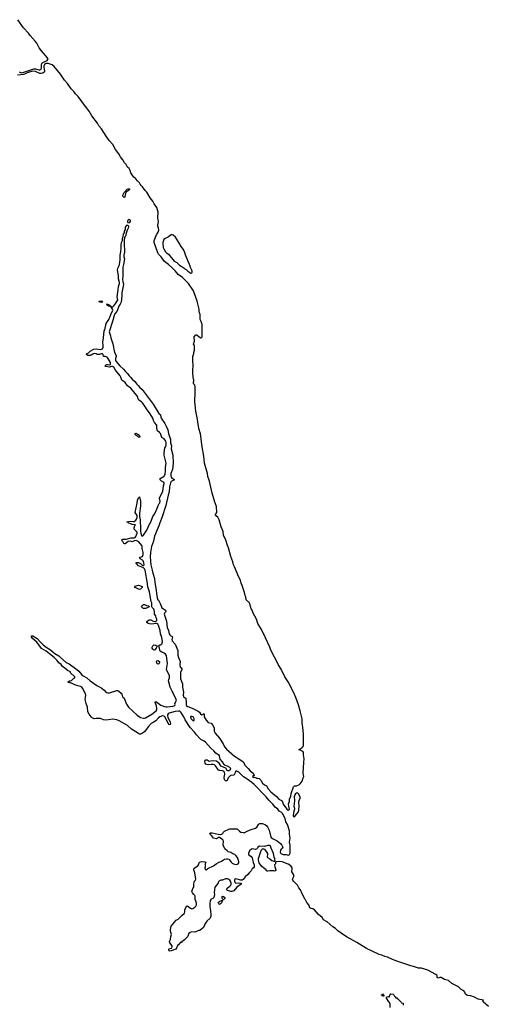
# Model space of a CAD drawing. Header units: inches. Extents: x 1603746 to 1744129, y 385869 to 533836.
# Tile 104 of 105: x 1674537 to 1683670, y 495591 to 514770. Entities that reach past the tile are written whole.
import ezdxf

# ---------------------------------------------------------------- set-up
doc = ezdxf.new("R2010")
doc.units = ezdxf.units.IN
doc.header["$MEASUREMENT"] = 0
for name, color, linetype in [('B6479', 7, 'Continuous'), ('B6489', 7, 'Continuous'), ('B6570', 7, 'Continuous'), ('B6571', 7, 'Continuous'), ('B6580', 7, 'Continuous')]:
    doc.layers.add(name, color=color, linetype=linetype)

msp = doc.modelspace()

# ---------------------------------------------------------------- linework, layer by layer
at = {"layer": 'B6479', "color": 6, "elevation": 200}
for points in [[(1680000, 497830), (1679977, 497857), (1679950, 497912), (1679872, 497990), (1679860, 498010), (1679856, 498030), (1679875, 498070), (1679879, 498090), (1679877, 498110), (1679843, 498170), (1679850, 498230), (1679848, 498250), (1679822, 498290), (1679770, 498322), (1679650, 498367), (1679610, 498370), (1679537, 498363), (1679525, 498355), (1679522, 498330), (1679505, 498310), (1679507, 498270), (1679531, 498210), (1679526, 498194), (1679510, 498184), (1679489, 498189), (1679410, 498193), (1679370, 498181), (1679363, 498183), (1679350, 498189), (1679338, 498210), (1679317, 498230), (1679288, 498248), (1679257, 498277), (1679206, 498346), (1679195, 498370), (1679189, 498410), (1679191, 498430), (1679213, 498487), (1679230, 498550), (1679250, 498598), (1679270, 498619), (1679290, 498619), (1679311, 498610), (1679367, 498530), (1679367, 498510), (1679359, 498470), (1679366, 498450), (1679410, 498427), (1679450, 498391), (1679490, 498379), (1679510, 498378), (1679516, 498384), (1679510, 498422), (1679496, 498456), (1679485, 498530), (1679436, 498630), (1679428, 498670), (1679404, 498684), (1679370, 498683), (1679310, 498662), (1679210, 498670), (1679177, 498650), (1679170, 498630), (1679150, 498610), (1679130, 498604), (1679070, 498616), (1679050, 498609), (1679025, 498590), (1679002, 498550), (1678996, 498530), (1678997, 498510), (1679048, 498468), (1679065, 498445), (1679090, 498350), (1679106, 498310), (1679107, 498270), (1679092, 498248), (1679070, 498227), (1679048, 498192), (1679010, 498154), (1678983, 498117), (1678930, 498077), (1678913, 498047), (1678890, 498020), (1678870, 498011), (1678850, 498009), (1678750, 498036), (1678730, 498026), (1678724, 498010), (1678726, 497986), (1678733, 497970), (1678750, 497953), (1678830, 497956), (1678852, 497950), (1678852, 497932), (1678767, 497870), (1678710, 497804), (1678670, 497789), (1678650, 497789), (1678586, 497810), (1678566, 497830), (1678578, 497850), (1678634, 497890), (1678650, 497911), (1678658, 497930), (1678659, 497950), (1678644, 497990), (1678631, 498011), (1678610, 498025), (1678590, 498033), (1678548, 498032), (1678490, 498009), (1678454, 498006), (1678410, 497983), (1678402, 497958), (1678380, 497920), (1678337, 497870), (1678328, 497768), (1678332, 497730), (1678322, 497670), (1678302, 497650), (1678270, 497636), (1678249, 497611), (1678241, 497550), (1678240, 497490), (1678258, 497410), (1678264, 497336), (1678262, 497310), (1678250, 497269), (1678187, 497210), (1678148, 497152), (1678118, 497090), (1678090, 497059), (1678050, 497029), (1678030, 497029), (1678010, 497022), (1677970, 497001), (1677950, 496997), (1677890, 497005), (1677858, 496990), (1677836, 496970), (1677810, 496904), (1677750, 496849), (1677694, 496810), (1677692, 496790), (1677670, 496798), (1677630, 496748), (1677610, 496738), (1677596, 496684), (1677578, 496662), (1677490, 496633), (1677470, 496629), (1677450, 496635), (1677441, 496650), (1677444, 496670), (1677493, 496687), (1677509, 496710), (1677509, 496730), (1677462, 496790), (1677458, 496810), (1677462, 496830), (1677475, 496850), (1677481, 496910), (1677493, 496950), (1677492, 496972), (1677476, 497016), (1677475, 497050), (1677487, 497110), (1677589, 497230), (1677628, 497252), (1677698, 497322), (1677750, 497365), (1677755, 497390), (1677755, 497430), (1677790, 497502), (1677810, 497512), (1677865, 497465), (1677890, 497453), (1677910, 497454), (1677950, 497481), (1677970, 497504), (1677981, 497530), (1677985, 497555), (1677976, 497590), (1677958, 497630), (1677956, 497696), (1677949, 497710), (1677929, 497730), (1677905, 497765), (1677895, 497790), (1677914, 497846), (1677928, 497870), (1677928, 497928), (1677937, 497970), (1677944, 497990), (1677961, 498010), (1677967, 498033), (1677965, 498070), (1677950, 498150), (1677929, 498210), (1677929, 498230), (1677937, 498243), (1678010, 498291), (1678025, 498310), (1678033, 498347), (1678041, 498359), (1678090, 498371), (1678146, 498366), (1678162, 498362), (1678171, 498351), (1678158, 498342), (1678153, 498327), (1678150, 498270), (1678145, 498250), (1678150, 498219), (1678170, 498213), (1678201, 498239), (1678312, 498288), (1678367, 498330), (1678410, 498355), (1678470, 498378), (1678530, 498417), (1678570, 498427), (1678590, 498426), (1678615, 498415), (1678659, 498359), (1678680, 498340), (1678707, 498327), (1678730, 498320), (1678770, 498317), (1678795, 498325), (1678810, 498345), (1678811, 498370), (1678791, 498430), (1678782, 498450), (1678750, 498491), (1678730, 498509), (1678690, 498524), (1678650, 498549), (1678603, 498563), (1678578, 498578), (1678538, 498618), (1678502, 498690), (1678500, 498710), (1678510, 498750), (1678508, 498770), (1678493, 498793), (1678430, 498841), (1678410, 498839), (1678370, 498815), (1678314, 498830), (1678292, 498850), (1678276, 498876), (1678244, 498910), (1678248, 498930), (1678290, 498933), (1678403, 498903), (1678450, 498896), (1678475, 498905), (1678530, 498963), (1678610, 499002), (1678632, 499008), (1678732, 499012), (1678770, 499009), (1678783, 499003), (1678822, 498962), (1678846, 498946), (1678890, 498935), (1678910, 498934), (1678970, 498966), (1679045, 498995), (1679130, 499020), (1679156, 499044), (1679190, 499096), (1679209, 499111), (1679245, 499115), (1679270, 499110), (1679330, 499087), (1679353, 499070), (1679366, 499050), (1679401, 498981), (1679426, 498870), (1679441, 498841), (1679475, 498815), (1679558, 498778), (1679622, 498722), (1679649, 498690), (1679665, 498650), (1679655, 498630), (1679630, 498610), (1679619, 498590), (1679614, 498554), (1679627, 498530), (1679670, 498506), (1679730, 498506), (1679770, 498495), (1679790, 498501), (1679797, 498510), (1679805, 498535), (1679811, 498589), (1679807, 498627), (1679808, 498690), (1679797, 498750), (1679805, 498830), (1679793, 498907), (1679793, 498970), (1679758, 499090), (1679725, 499145), (1679709, 499210), (1679657, 499310), (1679630, 499333), (1679593, 499353), (1679566, 499390), (1679514, 499434), (1679469, 499490), (1679390, 499567), (1679342, 499630), (1679108, 499870), (1679061, 499910), (1678970, 499976), (1678932, 500000)], [(1678601, 500000), (1678601, 499999), (1678583, 499950), (1678570, 499943), (1678550, 499944), (1678535, 499955), (1678526, 499970), (1678525, 500000)], [(1679145, 500000), (1679150, 499998), (1679170, 499997), (1679206, 499986), (1679218, 499978), (1679237, 499957), (1679270, 499896), (1679310, 499863), (1679344, 499844), (1679381, 499790), (1679433, 499730), (1679539, 499639), (1679590, 499587), (1679640, 499560), (1679657, 499537), (1679673, 499490), (1679744, 499390), (1679770, 499374), (1679790, 499385), (1679793, 499390), (1679780, 499450), (1679778, 499490), (1679794, 499546), (1679796, 499590), (1679822, 499638), (1679826, 499694), (1679870, 499830), (1679890, 499844), (1679930, 499844), (1679990, 499870), (1680000, 499885)], [(1680000, 499633), (1679973, 499693), (1679950, 499708), (1679930, 499701), (1679910, 499688), (1679896, 499670), (1679884, 499630), (1679892, 499570), (1679889, 499490), (1679880, 499450), (1679883, 499430), (1679893, 499410), (1679893, 499390), (1679880, 499350), (1679867, 499270), (1679871, 499251), (1679890, 499242), (1679936, 499304), (1679970, 499338), (1679976, 499370), (1679984, 499450), (1679976, 499530), (1679981, 499559), (1680000, 499609)]]:
    msp.add_lwpolyline(points, dxfattribs=at)
for points in [[(1678430, 497538), (1678418, 497550), (1678408, 497572), (1678440, 497600), (1678468, 497612), (1678493, 497613), (1678482, 497598), (1678470, 497566), (1678450, 497548)], [(1678510, 497628), (1678486, 497650), (1678486, 497690), (1678490, 497694), (1678512, 497692), (1678534, 497670), (1678534, 497650)]]:
    msp.add_lwpolyline(points, close=True, dxfattribs=at)
at = {"layer": 'B6489', "color": 6, "elevation": 200}
for points in [[(1680000, 499885), (1680040, 499940), (1680062, 500000)], [(1680000, 499609), (1680000, 499610), (1680002, 499630), (1680000, 499633)], [(1683670, 495550), (1683570, 495638), (1683562, 495650), (1683575, 495670), (1683473, 495693), (1683398, 495730), (1683330, 495758), (1683270, 495763), (1683250, 495770), (1683228, 495788), (1683213, 495830), (1683190, 495856), (1683141, 495881), (1683087, 495930), (1682959, 495999), (1682892, 496052), (1682817, 496077), (1682750, 496115), (1682725, 496115), (1682690, 496100), (1682676, 496110), (1682671, 496150), (1682648, 496170), (1682490, 496254), (1682370, 496296), (1682310, 496294), (1682290, 496299), (1682213, 496330), (1682162, 496342), (1681906, 496426), (1681805, 496465), (1681707, 496510), (1681650, 496524), (1681594, 496550), (1681543, 496563), (1681295, 496675), (1681159, 496759), (1681110, 496795), (1680916, 496896), (1680870, 496934), (1680740, 497020), (1680690, 497069), (1680641, 497101), (1680530, 497199), (1680457, 497237), (1680430, 497282), (1680363, 497343), (1680281, 497430), (1680250, 497451), (1680216, 497456), (1680192, 497472), (1680170, 497531), (1680134, 497574), (1680110, 497623), (1680097, 497637), (1680070, 497696), (1680041, 497741), (1680010, 497818), (1680000, 497830)], [(1681755, 495530), (1681754, 495594), (1681745, 495625), (1681730, 495642), (1681688, 495710), (1681686, 495730), (1681710, 495742), (1681730, 495734), (1681742, 495738), (1681748, 495772), (1681768, 495792), (1681814, 495790), (1681830, 495774), (1681842, 495750), (1681857, 495737), (1681870, 495714), (1681890, 495714), (1681898, 495698), (1681910, 495694), (1681974, 495630), (1681978, 495618), (1682010, 495614), (1682013, 495573)]]:
    msp.add_lwpolyline(points, dxfattribs=at)
msp.add_lwpolyline([(1681610, 495748), (1681602, 495762), (1681590, 495766), (1681590, 495774), (1681602, 495778), (1681606, 495794), (1681610, 495794), (1681618, 495778), (1681634, 495770), (1681634, 495750), (1681630, 495748)], close=True, dxfattribs=at)
at = {"layer": 'B6570', "color": 6, "elevation": 200}
for points in [[(1678525, 500000), (1678525, 500010), (1678535, 500075), (1678527, 500110), (1678510, 500130), (1678490, 500139), (1678430, 500142), (1678414, 500150), (1678396, 500170), (1678355, 500235), (1678333, 500253), (1678310, 500264), (1678270, 500265), (1678210, 500253), (1678163, 500270), (1678149, 500290), (1678146, 500330), (1678154, 500346), (1678167, 500353), (1678190, 500352), (1678230, 500324), (1678290, 500339), (1678370, 500333), (1678405, 500310), (1678450, 500238), (1678467, 500227), (1678513, 500213), (1678550, 500194), (1678574, 500154), (1678585, 500145), (1678610, 500146), (1678650, 500170), (1678648, 500190), (1678630, 500206), (1678590, 500228), (1678544, 500244), (1678522, 500262), (1678491, 500311), (1678446, 500366), (1678434, 500430), (1678419, 500450), (1678385, 500465), (1678362, 500482), (1678318, 500530), (1678261, 500581), (1678155, 500695), (1678134, 500714), (1678070, 500751), (1678050, 500767), (1677981, 500841), (1677944, 500890), (1677862, 500982), (1677765, 501130), (1677733, 501193), (1677679, 501279), (1677658, 501298), (1677630, 501303), (1677570, 501294), (1677450, 501261), (1677429, 501250), (1677419, 501230), (1677418, 501210), (1677425, 501185), (1677472, 501088), (1677477, 501063), (1677470, 501034), (1677450, 501042), (1677430, 501070), (1677367, 501190), (1677350, 501204), (1677330, 501212), (1677321, 501210), (1677266, 501190), (1677242, 501170), (1677190, 501110), (1677137, 501083), (1677101, 501059), (1677042, 500998), (1676970, 500896), (1676931, 500870), (1676890, 500856), (1676870, 500856), (1676850, 500865), (1676801, 500901), (1676716, 500950), (1676639, 501019), (1676474, 501114), (1676432, 501132), (1676390, 501141), (1676350, 501142), (1676270, 501129), (1676208, 501128), (1676170, 501135), (1676110, 501157), (1676030, 501157), (1675990, 501151), (1675950, 501168), (1675930, 501189), (1675890, 501245), (1675864, 501290), (1675856, 501376), (1675830, 501448), (1675810, 501526), (1675821, 501570), (1675825, 501610), (1675813, 501650), (1675764, 501750), (1675749, 501769), (1675723, 501783), (1675670, 501794), (1675610, 501815), (1675550, 501847), (1675530, 501853), (1675506, 501850), (1675481, 501861), (1675479, 501870), (1675506, 501894), (1675550, 501901), (1675584, 501936), (1675609, 501950), (1675609, 501970), (1675528, 502050), (1675526, 502070), (1675470, 502095), (1675416, 502136), (1675374, 502174), (1675345, 502210), (1675303, 502243), (1675269, 502290), (1675210, 502349), (1675115, 502415), (1675050, 502470), (1674963, 502523), (1674913, 502593), (1674870, 502644), (1674790, 502715), (1674766, 502750), (1674766, 502770), (1674791, 502771), (1674878, 502718), (1674942, 502642), (1674996, 502590), (1675050, 502550), (1675137, 502497), (1675187, 502447), (1675222, 502422), (1675300, 502380), (1675330, 502347), (1675441, 502250), (1675500, 502220), (1675654, 502114), (1675690, 502083), (1675750, 502010), (1675772, 501992), (1675844, 501950), (1675910, 501891), (1676039, 501799), (1676136, 501750), (1676183, 501710), (1676225, 501665), (1676257, 501657), (1676290, 501658), (1676430, 501705), (1676450, 501702), (1676467, 501690), (1676515, 501650), (1676526, 501630), (1676541, 501581), (1676570, 501551), (1676620, 501440), (1676658, 501378), (1676824, 501224), (1676890, 501179), (1676950, 501165), (1676970, 501165), (1676990, 501172), (1677110, 501245), (1677197, 501310), (1677211, 501330), (1677213, 501350), (1677204, 501404), (1677178, 501470), (1677182, 501490), (1677190, 501492), (1677210, 501479), (1677290, 501418), (1677356, 501390), (1677383, 501383), (1677410, 501382), (1677530, 501401), (1677560, 501410), (1677570, 501430), (1677558, 501450), (1677590, 501508), (1677587, 501530), (1677570, 501572), (1677532, 501630), (1677523, 501670), (1677507, 501690), (1677470, 501770), (1677440, 501890), (1677443, 501917), (1677459, 501950), (1677455, 501990), (1677399, 502110), (1677416, 502230), (1677396, 502376), (1677391, 502391), (1677376, 502410), (1677350, 502430), (1677305, 502450), (1677278, 502470), (1677269, 502490), (1677265, 502530), (1677246, 502570), (1677256, 502584), (1677266, 502590), (1677290, 502595), (1677310, 502613), (1677318, 502650), (1677306, 502734), (1677282, 502810), (1677272, 502870), (1677243, 502970), (1677230, 502996), (1677210, 503008), (1677090, 502998), (1677038, 503010), (1677015, 503030), (1677015, 503050), (1677050, 503076), (1677070, 503083), (1677090, 503079), (1677136, 503056), (1677168, 503048), (1677190, 503047), (1677210, 503068), (1677210, 503090), (1677198, 503118), (1677190, 503157), (1677162, 503190), (1677167, 503233), (1677159, 503270), (1677150, 503290), (1677118, 503318), (1677111, 503330), (1677115, 503365), (1677110, 503410), (1677100, 503440), (1677077, 503550), (1677070, 503627), (1677050, 503686), (1677035, 503715), (1677031, 503790), (1676982, 504050), (1676970, 504076), (1676950, 504092), (1676850, 504132), (1676810, 504182), (1676798, 504190), (1676822, 504198), (1676850, 504195), (1676890, 504174), (1676923, 504143), (1676937, 504137), (1676950, 504135), (1676960, 504150), (1676956, 504190), (1676941, 504230), (1676930, 504242), (1676888, 504268), (1676877, 504290), (1676881, 504299), (1676910, 504304), (1676930, 504315), (1676941, 504350), (1676941, 504390), (1676923, 504470), (1676925, 504510), (1676919, 504530), (1676858, 504598), (1676835, 504615), (1676810, 504624), (1676770, 504621), (1676730, 504600), (1676689, 504609), (1676654, 504606), (1676590, 504563), (1676583, 504563), (1676567, 504567), (1676545, 504605), (1676519, 504630), (1676533, 504647), (1676548, 504652), (1676610, 504650), (1676710, 504675), (1676770, 504675), (1676790, 504686), (1676798, 504702), (1676825, 504770), (1676824, 504790), (1676807, 504810), (1676780, 504830), (1676769, 504849), (1676767, 504870), (1676783, 504917), (1676794, 504930), (1676730, 504937), (1676654, 504970), (1676644, 504984), (1676626, 504990), (1676690, 505001), (1676750, 504993), (1676770, 504997), (1676800, 505020), (1676816, 505044), (1676827, 505070), (1676829, 505110), (1676789, 505170), (1676829, 505350), (1676834, 505410), (1676850, 505454), (1676870, 505474), (1676894, 505390), (1676891, 505291), (1676875, 505150), (1676875, 505090), (1676885, 505030), (1676885, 504970), (1676893, 504910), (1676890, 504810), (1676895, 504770), (1676910, 504722), (1676930, 504711), (1676952, 504728), (1677015, 504825), (1677070, 504942), (1677089, 504970), (1677135, 505090), (1677163, 505137), (1677210, 505234), (1677234, 505306), (1677253, 505347), (1677270, 505362), (1677272, 505390), (1677264, 505450), (1677297, 505523), (1677330, 505582), (1677341, 505690), (1677354, 505734), (1677350, 505756), (1677302, 505782), (1677273, 505810), (1677277, 505830), (1677350, 505878), (1677359, 505890), (1677370, 505911), (1677381, 505990), (1677380, 506050), (1677390, 506130), (1677354, 506290), (1677352, 506330), (1677368, 506430), (1677385, 506455), (1677394, 506486), (1677393, 506533), (1677382, 506562), (1677350, 506603), (1677309, 506630), (1677281, 506710), (1677264, 506730), (1677223, 506763), (1677207, 506810), (1677211, 506871), (1677162, 506922), (1677142, 506962), (1677130, 507010), (1677082, 507090), (1677008, 507188), (1676990, 507222), (1676930, 507309), (1676910, 507329), (1676860, 507360), (1676846, 507386), (1676834, 507430), (1676820, 507450), (1676700, 507590), (1676640, 507640), (1676590, 507703), (1676530, 507750), (1676510, 507807), (1676496, 507830), (1676405, 507945), (1676370, 508001), (1676345, 508015), (1676324, 508016), (1676290, 508002), (1676213, 508013), (1676203, 508023), (1676203, 508030), (1676230, 508054), (1676250, 508055), (1676290, 508044), (1676305, 508055), (1676310, 508067), (1676306, 508090), (1676290, 508125), (1676250, 508187), (1676210, 508207), (1676172, 508212), (1676162, 508250), (1676150, 508264), (1676130, 508264), (1676090, 508247), (1676070, 508246), (1676050, 508250), (1676030, 508260), (1675990, 508265), (1675963, 508257), (1675930, 508234), (1675910, 508227), (1675868, 508230), (1675842, 508250), (1675848, 508270), (1675877, 508283), (1675909, 508310), (1675979, 508350), (1676030, 508360), (1676110, 508348), (1676130, 508350), (1676150, 508357), (1676167, 508390), (1676166, 508426), (1676155, 508490), (1676173, 508570), (1676184, 508710), (1676194, 508730), (1676224, 508850), (1676274, 508930), (1676310, 509010), (1676317, 509050), (1676347, 509090), (1676352, 509110), (1676345, 509130), (1676324, 509164), (1676306, 509174), (1676306, 509186), (1676298, 509182), (1676268, 509188), (1676242, 509210), (1676242, 509222), (1676229, 509230), (1676250, 509231), (1676270, 509225), (1676291, 509210), (1676297, 509197), (1676311, 509190), (1676314, 509174), (1676322, 509178), (1676350, 509177), (1676370, 509196), (1676414, 509250), (1676448, 509310), (1676436, 509370), (1676457, 509510), (1676460, 509570), (1676480, 509630), (1676480, 509650), (1676462, 509722), (1676460, 509790), (1676441, 509890), (1676451, 509930), (1676476, 509984), (1676480, 510000)], [(1676558, 510000), (1676548, 509952), (1676547, 509790), (1676539, 509710), (1676550, 509672), (1676558, 509610), (1676529, 509450), (1676531, 509390), (1676512, 509270), (1676497, 509230), (1676478, 509202), (1676431, 509089), (1676387, 509033), (1676376, 509010), (1676350, 508912), (1676279, 508690), (1676310, 508612), (1676315, 508570), (1676350, 508458), (1676387, 508287), (1676416, 508230), (1676416, 508210), (1676402, 508170), (1676407, 508130), (1676416, 508110), (1676489, 508030), (1676560, 507960), (1676590, 507923), (1676637, 507877), (1676670, 507832), (1676703, 507803), (1676730, 507766), (1676781, 507721), (1676817, 507670), (1676846, 507646), (1676870, 507610), (1676924, 507564), (1677141, 507281), (1677250, 507099), (1677282, 507070), (1677287, 507030), (1677296, 507010), (1677366, 506906), (1677394, 506854), (1677423, 506783), (1677437, 506710), (1677459, 506650), (1677474, 506594), (1677479, 506530), (1677493, 506470), (1677490, 506410), (1677519, 506290), (1677530, 506130), (1677517, 506010), (1677485, 505930), (1677482, 505890), (1677490, 505857), (1677501, 505841), (1677542, 505822), (1677557, 505810), (1677490, 505774), (1677479, 505750), (1677457, 505670), (1677451, 505570), (1677428, 505510), (1677385, 505310), (1677315, 505085), (1677270, 504970), (1677252, 504908), (1677167, 504710), (1677145, 504615), (1677108, 504510), (1677087, 504390), (1677082, 504310), (1677094, 504150), (1677120, 504050), (1677130, 503986), (1677147, 503947), (1677165, 503885), (1677173, 503810), (1677199, 503659), (1677203, 503590), (1677215, 503510), (1677230, 503469), (1677240, 503460), (1677282, 503382), (1677310, 503311), (1677379, 503270), (1677385, 503250), (1677378, 503230), (1677359, 503210), (1677351, 503190), (1677381, 503110), (1677395, 503055), (1677413, 502930), (1677436, 502870), (1677451, 502810), (1677462, 502790), (1677483, 502770), (1677503, 502763), (1677518, 502750), (1677505, 502695), (1677510, 502670), (1677565, 502605), (1677621, 502481), (1677619, 502390), (1677630, 502349), (1677650, 502301), (1677660, 502290), (1677664, 502270), (1677656, 502210), (1677659, 502190), (1677670, 502154), (1677683, 502143), (1677701, 502110), (1677690, 502097), (1677668, 502052), (1677674, 501990), (1677670, 501930), (1677708, 501830), (1677713, 501767), (1677731, 501671), (1677725, 501610), (1677727, 501590), (1677730, 501583), (1677750, 501567), (1677763, 501563), (1677772, 501552), (1677780, 501470), (1677779, 501430), (1677784, 501410), (1677816, 501390), (1677899, 501359), (1678018, 501298), (1678039, 501279), (1678058, 501250), (1678089, 501230), (1678104, 501236), (1678110, 501247), (1678130, 501252), (1678135, 501230), (1678133, 501190), (1678170, 501123), (1678210, 501077), (1678268, 501068), (1678296, 501036), (1678323, 500990), (1678328, 500970), (1678328, 500910), (1678346, 500870), (1678434, 500774), (1678502, 500662), (1678530, 500606), (1678570, 500562), (1678724, 500424), (1678811, 500371), (1678893, 500313), (1678930, 500241), (1678987, 500187), (1679030, 500137), (1679067, 500107), (1679098, 500070), (1679106, 500050), (1679077, 500030), (1679088, 500010), (1679110, 500013), (1679145, 500000)], [(1680000, 501309), (1679970, 501426), (1679916, 501570), (1679872, 501670), (1679768, 501870), (1679707, 501967), (1679630, 502120), (1679577, 502210), (1679549, 502270), (1679500, 502350), (1679432, 502490), (1679410, 502550), (1679330, 502730), (1679250, 502892), (1679180, 503010), (1679150, 503094), (1679087, 503210), (1679066, 503266), (1679050, 503293), (1679018, 503410), (1678948, 503470), (1678944, 503530), (1678933, 503553), (1678919, 503610), (1678873, 503747), (1678854, 503794), (1678843, 503850), (1678811, 503911), (1678726, 504110), (1678706, 504150), (1678693, 504210), (1678653, 504313), (1678604, 504484), (1678584, 504530), (1678553, 504633), (1678511, 504729), (1678502, 504802), (1678466, 504890), (1678424, 505030), (1678401, 505081), (1678354, 505114), (1678353, 505130), (1678376, 505170), (1678374, 505290), (1678343, 505370), (1678285, 505550), (1678238, 505778), (1678204, 505870), (1678195, 505930), (1678139, 506130), (1678125, 506265), (1678093, 506450), (1678060, 506700), (1678030, 506809), (1678003, 506983), (1677970, 507142), (1677950, 507326), (1677950, 507370), (1677960, 507470), (1677958, 507618), (1677950, 507649), (1677933, 507670), (1677926, 507690), (1677929, 507749), (1677918, 507810), (1677912, 507890), (1677912, 507948), (1677921, 508030), (1677914, 508130), (1677914, 508210), (1677929, 508270), (1677929, 508290), (1677942, 508330), (1677945, 508370), (1677941, 508421), (1677925, 508450), (1677943, 508510), (1677935, 508590), (1677970, 508634), (1677990, 508634), (1678034, 508590), (1678070, 508574), (1678090, 508578), (1678093, 508590), (1678091, 508670), (1678096, 508790), (1678092, 508830), (1678074, 508890), (1678057, 508930), (1678056, 509030), (1678038, 509078), (1678033, 509130), (1677993, 509290), (1677922, 509490), (1677830, 509630), (1677710, 509748), (1677628, 509808), (1677573, 509873), (1677512, 509932), (1677439, 509999), (1677438, 510000)], [(1677639, 510000), (1677650, 509990), (1677736, 509936), (1677764, 509910), (1677782, 509902), (1677817, 509870), (1677870, 509834), (1677890, 509838), (1677897, 509850), (1677898, 509870), (1677894, 509890), (1677865, 509945), (1677852, 509990), (1677847, 510000)], [(1680000, 500544), (1679992, 500548), (1679978, 500550), (1679990, 500553), (1680000, 500567)], [(1678932, 500000), (1678900, 500020), (1678810, 500114), (1678770, 500133), (1678750, 500130), (1678737, 500110), (1678732, 500088), (1678718, 500062), (1678706, 500054), (1678653, 500047), (1678641, 500039), (1678601, 500000)]]:
    msp.add_lwpolyline(points, dxfattribs=at)
for points in [[(1676130, 509258), (1676090, 509269), (1676089, 509290), (1676130, 509292), (1676152, 509270), (1676150, 509266)], [(1676870, 506629), (1676850, 506638), (1676835, 506655), (1676810, 506669), (1676789, 506689), (1676789, 506711), (1676810, 506714), (1676845, 506690), (1676878, 506650), (1676874, 506630)], [(1676870, 503672), (1676850, 503677), (1676789, 503710), (1676775, 503730), (1676783, 503737), (1676850, 503753), (1676870, 503751), (1676925, 503730), (1676926, 503710), (1676890, 503679)], [(1676990, 503299), (1676950, 503303), (1676934, 503310), (1676914, 503330), (1676925, 503350), (1676950, 503378), (1676970, 503381), (1677010, 503361), (1677052, 503350), (1677062, 503330), (1677010, 503304)], [(1677150, 502492), (1677130, 502506), (1677121, 502530), (1677120, 502550), (1677129, 502571), (1677150, 502596), (1677188, 502588), (1677214, 502570), (1677198, 502530), (1677170, 502496)], [(1677230, 502218), (1677210, 502233), (1677203, 502270), (1677210, 502284), (1677230, 502288), (1677259, 502270), (1677264, 502250), (1677250, 502225)], [(1677890, 501198), (1677870, 501196), (1677863, 501190), (1677870, 501161), (1677910, 501116), (1677930, 501114), (1677935, 501125), (1677937, 501150), (1677916, 501190)]]:
    msp.add_lwpolyline(points, close=True, dxfattribs=at)
at = {"layer": 'B6571', "color": 6, "elevation": 200}
for points in [[(1674530, 513755), (1674570, 513737), (1674615, 513745), (1674736, 513790), (1674810, 513812), (1674845, 513810), (1674910, 513791), (1674930, 513793), (1674953, 513807), (1674963, 513830), (1674963, 513890), (1674970, 513914), (1674987, 513933), (1675011, 513950), (1675070, 513978), (1675088, 513992), (1675091, 514010), (1675079, 514030), (1674961, 514161), (1674920, 514220), (1674870, 514310), (1674840, 514350), (1674743, 514463), (1674709, 514510), (1674609, 514609), (1674504, 514770)], [(1677438, 510000), (1677361, 510061), (1677293, 510153), (1677243, 510203), (1677229, 510229), (1677158, 510430), (1677160, 510460), (1677186, 510534), (1677203, 510577), (1677238, 510630), (1677247, 510673), (1677244, 510710), (1677228, 510750), (1677228, 510770), (1677242, 510830), (1677232, 510910), (1677236, 511024), (1677210, 511110), (1677160, 511180), (1677130, 511236), (1677077, 511297), (1677014, 511410), (1676982, 511442), (1676930, 511517), (1676903, 511543), (1676886, 511566), (1676875, 511595), (1676833, 511630), (1676802, 511670), (1676762, 511702), (1676726, 511746), (1676700, 511790), (1676690, 511834), (1676670, 511870), (1676640, 511900), (1676610, 511949), (1676582, 511982), (1676550, 512037), (1676501, 512101), (1676470, 512156), (1676404, 512244), (1676350, 512339), (1676280, 512420), (1676220, 512500), (1676130, 512644), (1676081, 512701), (1676052, 512752), (1675940, 512900), (1675890, 512985), (1675817, 513077), (1675675, 513275), (1675626, 513326), (1675592, 513372), (1675543, 513423), (1675470, 513530), (1675411, 513590), (1675332, 513712), (1675210, 513861), (1675170, 513893), (1675090, 513915), (1675050, 513916), (1675020, 513900), (1675006, 513874), (1675005, 513850), (1675022, 513770), (1675014, 513746), (1674990, 513728), (1674950, 513721), (1674930, 513724), (1674843, 513763), (1674790, 513768), (1674682, 513738), (1674630, 513710), (1674610, 513705), (1674492, 513688)], [(1676480, 510000), (1676498, 510090), (1676498, 510182), (1676510, 510250), (1676516, 510324), (1676515, 510390), (1676521, 510430), (1676538, 510470), (1676544, 510510), (1676556, 510544), (1676561, 510590), (1676579, 510621), (1676581, 510650), (1676596, 510684), (1676599, 510730), (1676610, 510751), (1676631, 510771), (1676634, 510770), (1676650, 510762), (1676655, 510735), (1676652, 510708), (1676632, 510670), (1676611, 510609), (1676604, 510570), (1676590, 510541), (1676579, 510530), (1676570, 510470), (1676576, 510416), (1676580, 510250), (1676575, 510205), (1676569, 510190), (1676568, 510150), (1676579, 510110), (1676558, 510000)], [(1677847, 510000), (1677776, 510170), (1677752, 510250), (1677731, 510291), (1677683, 510350), (1677639, 510430), (1677572, 510532), (1677530, 510572), (1677510, 510582), (1677490, 510582), (1677439, 510541), (1677370, 510510), (1677349, 510491), (1677338, 510470), (1677327, 510433), (1677326, 510410), (1677333, 510330), (1677344, 510304), (1677381, 510250), (1677398, 510230), (1677440, 510200), (1677549, 510069), (1677598, 510038), (1677639, 510000)]]:
    msp.add_lwpolyline(points, dxfattribs=at)
for points in [[(1676570, 511309), (1676550, 511332), (1676546, 511350), (1676570, 511407), (1676604, 511436), (1676611, 511450), (1676630, 511470), (1676650, 511477), (1676674, 511474), (1676678, 511470), (1676668, 511450), (1676607, 511413), (1676583, 511323), (1676587, 511313)], [(1676650, 510809), (1676644, 510824), (1676643, 510857), (1676650, 510873), (1676670, 510882), (1676687, 510867), (1676690, 510846), (1676670, 510815)]]:
    msp.add_lwpolyline(points, close=True, dxfattribs=at)
at = {"layer": 'B6580', "color": 6, "elevation": 200}
for points in [[(1680000, 500567), (1680002, 500570), (1680043, 500590), (1680063, 500610), (1680067, 500630), (1680065, 500850), (1680056, 500990), (1680043, 501070), (1680041, 501150), (1680000, 501309)], [(1680062, 500000), (1680073, 500030), (1680060, 500090), (1680072, 500310), (1680081, 500370), (1680070, 500450), (1680069, 500490), (1680059, 500510), (1680043, 500523), (1680000, 500544)]]:
    msp.add_lwpolyline(points, dxfattribs=at)

doc.saveas('drawing.dxf')
